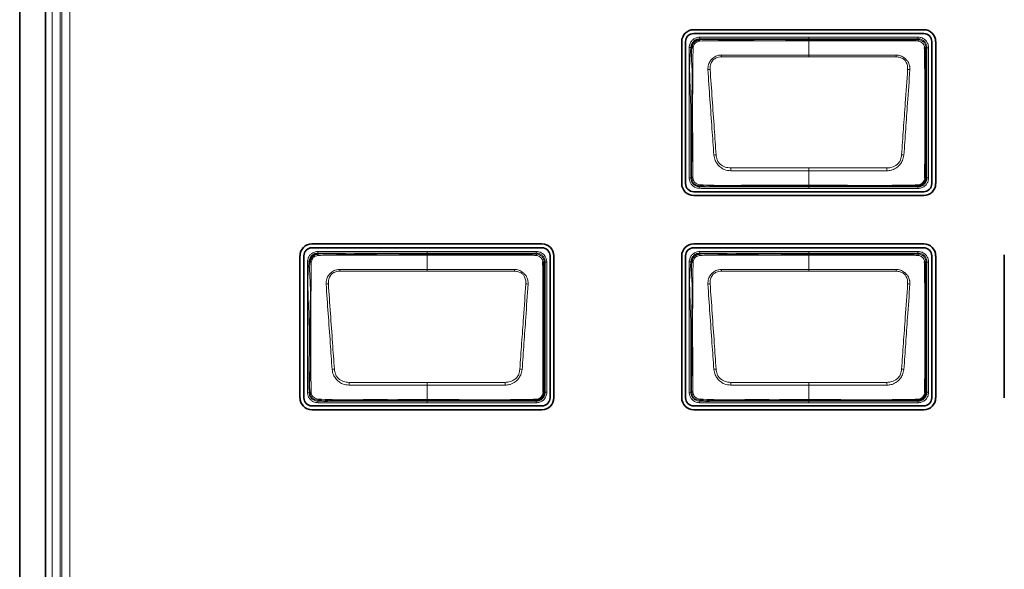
# Model space of a CAD drawing. Header units: millimetres. Extents: x 0 to 1118, y 0 to 864.
# Tile 91 of 200: x 767 to 788, y 267 to 279. Entities that reach past the tile are written whole.
import ezdxf

# ---------------------------------------------------------------- set-up
doc = ezdxf.new("R2010")
doc.units = ezdxf.units.MM

msp = doc.modelspace()

# ---------------------------------------------------------------- linework, layer by layer
at = {"color": 7, "linetype": 'Continuous', "lineweight": 35}
for p, q in [((767.22, 318.704), (767.22, 245.038)), ((767.753, 318.704), (767.753, 245.038)), ((786.006, 278.382), (781.226, 278.382)), ((781.226, 278.302), (786.006, 278.302)), ((780.978, 278.134), (780.978, 275.187)), ((781.058, 275.187), (781.058, 278.134)), ((786.174, 278.134), (786.174, 275.187)), ((786.255, 275.187), (786.255, 278.134)), ((786.006, 275.019), (781.226, 275.019)), ((785.886, 275.14), (785.886, 275.14)), ((781.226, 274.939), (786.006, 274.939)), ((778.073, 273.936), (773.293, 273.936)), ((773.293, 273.855), (778.073, 273.855)), ((786.006, 273.936), (781.226, 273.936)), ((781.226, 273.855), (786.006, 273.855)), ((773.044, 273.687), (773.044, 270.741)), ((773.125, 270.741), (773.125, 273.687)), ((778.241, 273.687), (778.241, 270.741)), ((778.321, 270.741), (778.321, 273.687)), ((780.978, 273.687), (780.978, 270.741)), ((781.058, 270.741), (781.058, 273.687)), ((786.174, 273.687), (786.174, 270.741)), ((786.255, 270.741), (786.255, 273.687)), ((787.681, 273.711), (787.681, 270.741)), ((778.073, 270.573), (773.293, 270.573)), ((777.953, 270.69), (777.953, 270.69)), ((786.006, 270.573), (781.226, 270.573)), ((785.886, 270.69), (785.886, 270.69)), ((773.293, 270.492), (778.073, 270.492)), ((781.226, 270.492), (786.006, 270.492))]:
    msp.add_line(p, q, dxfattribs=at)
at = {"color": 7, "linetype": 'Continuous', "lineweight": 18}
for p, q in [((767.895, 248.531), (767.895, 315.197)), ((768.061, 315.197), (768.061, 248.531)), ((768.097, 248.531), (768.097, 315.197)), ((768.263, 315.153), (768.263, 248.574)), ((781.347, 278.228), (781.351, 278.195)), ((781.351, 278.195), (781.353, 278.174)), ((783.62, 278.228), (785.886, 278.228)), ((783.62, 278.174), (783.62, 278.195)), ((785.886, 278.195), (783.62, 278.195)), ((783.62, 277.856), (783.62, 278.153)), ((785.886, 278.195), (785.886, 278.228)), ((785.886, 278.174), (785.886, 278.195)), ((781.132, 278.014), (781.165, 278.01)), ((781.186, 278.007), (781.165, 278.01)), ((786.074, 278.007), (786.053, 278.007)), ((786.074, 275.307), (786.074, 278.007)), ((786.074, 278.007), (786.107, 278.007)), ((786.107, 278.007), (786.107, 275.307)), ((783.62, 277.819), (781.806, 277.819)), ((785.433, 277.819), (783.62, 277.819)), ((783.62, 275.511), (783.62, 275.453)), ((783.62, 275.152), (783.62, 275.453)), ((781.132, 275.301), (781.165, 275.305)), ((781.165, 275.305), (781.186, 275.307)), ((786.053, 275.307), (786.074, 275.307)), ((786.074, 275.307), (786.107, 275.307)), ((781.349, 275.089), (781.351, 275.122)), ((781.353, 275.142), (781.351, 275.122)), ((783.62, 275.152), (783.62, 275.14)), ((783.62, 275.14), (783.62, 275.12)), ((783.62, 275.12), (785.886, 275.12)), ((783.62, 275.086), (783.62, 275.12)), ((785.886, 275.086), (783.62, 275.086)), ((785.886, 275.12), (785.886, 275.14)), ((785.886, 275.12), (785.886, 275.086)), ((773.413, 273.778), (773.417, 273.745)), ((775.686, 273.778), (777.953, 273.778)), ((777.953, 273.745), (777.953, 273.778)), ((781.347, 273.778), (781.351, 273.745)), ((783.62, 273.778), (785.886, 273.778)), ((785.886, 273.745), (785.886, 273.778)), ((773.417, 273.745), (773.419, 273.724)), ((775.686, 273.724), (775.686, 273.745)), ((777.953, 273.745), (775.686, 273.745)), ((775.686, 273.406), (775.686, 273.703)), ((777.953, 273.724), (777.953, 273.745)), ((781.351, 273.745), (781.353, 273.724)), ((783.62, 273.724), (783.62, 273.745)), ((785.886, 273.745), (783.62, 273.745)), ((783.62, 273.406), (783.62, 273.703)), ((785.886, 273.724), (785.886, 273.745)), ((773.199, 273.564), (773.232, 273.56)), ((773.252, 273.557), (773.232, 273.56)), ((775.686, 273.369), (773.873, 273.369)), ((777.5, 273.369), (775.686, 273.369)), ((778.141, 273.557), (778.12, 273.557)), ((778.141, 270.857), (778.141, 273.557)), ((778.141, 273.557), (778.174, 273.557)), ((778.174, 273.557), (778.174, 270.857)), ((781.132, 273.564), (781.165, 273.56)), ((781.186, 273.557), (781.165, 273.56)), ((783.62, 273.369), (781.806, 273.369)), ((785.433, 273.369), (783.62, 273.369)), ((786.074, 273.557), (786.053, 273.557)), ((786.074, 270.857), (786.074, 273.557)), ((786.074, 273.557), (786.107, 273.557)), ((786.107, 273.557), (786.107, 270.857)), ((775.686, 271.061), (775.686, 271.003)), ((775.686, 270.702), (775.686, 271.003)), ((783.62, 271.061), (783.62, 271.003)), ((783.62, 270.702), (783.62, 271.003)), ((773.199, 270.851), (773.232, 270.855)), ((773.232, 270.855), (773.252, 270.857)), ((778.12, 270.857), (778.141, 270.857)), ((778.141, 270.857), (778.174, 270.857)), ((781.132, 270.851), (781.165, 270.855)), ((781.165, 270.855), (781.186, 270.857)), ((786.053, 270.857), (786.074, 270.857)), ((786.074, 270.857), (786.107, 270.857)), ((773.415, 270.639), (773.418, 270.672)), ((773.42, 270.692), (773.418, 270.672)), ((775.686, 270.702), (775.686, 270.69)), ((775.686, 270.69), (775.686, 270.67)), ((775.686, 270.67), (777.953, 270.67)), ((775.686, 270.636), (775.686, 270.67)), ((777.953, 270.636), (775.686, 270.636)), ((777.953, 270.67), (777.953, 270.69)), ((777.953, 270.67), (777.953, 270.636)), ((781.349, 270.639), (781.351, 270.672)), ((781.353, 270.692), (781.351, 270.672)), ((783.62, 270.702), (783.62, 270.69)), ((783.62, 270.69), (783.62, 270.67)), ((783.62, 270.67), (785.886, 270.67)), ((783.62, 270.636), (783.62, 270.67)), ((785.886, 270.636), (783.62, 270.636)), ((785.886, 270.67), (785.886, 270.69)), ((785.886, 270.67), (785.886, 270.636))]:
    msp.add_line(p, q, dxfattribs=at)
at = {"color": 7, "linetype": 'Continuous', "lineweight": 18, "flags": 128}
for points in [[(783.62, 278.195), (783.553, 278.195), (783.286, 278.195), (782.753, 278.195), (782.096, 278.195), (781.351, 278.195)], [(783.62, 278.195), (783.62, 278.196), (783.62, 278.198), (783.62, 278.201), (783.62, 278.205), (783.62, 278.21), (783.62, 278.216), (783.62, 278.222), (783.62, 278.228)], [(783.62, 278.174), (783.62, 278.174), (783.62, 278.173), (783.62, 278.171), (783.62, 278.169), (783.62, 278.166), (783.62, 278.162), (783.62, 278.158), (783.62, 278.153)], [(783.62, 277.856), (784.017, 277.856), (785.435, 277.856)], [(783.62, 277.856), (783.62, 277.852), (783.62, 277.848), (783.62, 277.844), (783.62, 277.839), (783.62, 277.834), (783.62, 277.829), (783.62, 277.824), (783.62, 277.819)], [(783.62, 275.453), (783.222, 275.453), (781.996, 275.453)], [(781.998, 275.511), (783.401, 275.511), (783.62, 275.511)], [(783.62, 275.511), (783.838, 275.511), (785.242, 275.511)], [(785.243, 275.453), (783.838, 275.453), (783.62, 275.453)], [(775.686, 273.745), (775.686, 273.746), (775.686, 273.748), (775.686, 273.751), (775.686, 273.755), (775.686, 273.76), (775.686, 273.766), (775.686, 273.772), (775.686, 273.778)], [(783.62, 273.745), (783.62, 273.746), (783.62, 273.748), (783.62, 273.751), (783.62, 273.755), (783.62, 273.76), (783.62, 273.766), (783.62, 273.772), (783.62, 273.778)], [(775.686, 273.745), (775.62, 273.745), (775.353, 273.745), (774.82, 273.745), (774.162, 273.745), (773.417, 273.745)], [(775.686, 273.724), (775.686, 273.724), (775.686, 273.723), (775.686, 273.721), (775.686, 273.719), (775.686, 273.716), (775.686, 273.712), (775.686, 273.708), (775.686, 273.703)], [(783.62, 273.745), (783.553, 273.745), (783.286, 273.745), (782.753, 273.745), (782.096, 273.745), (781.351, 273.745)], [(783.62, 273.724), (783.62, 273.724), (783.62, 273.723), (783.62, 273.721), (783.62, 273.719), (783.62, 273.716), (783.62, 273.712), (783.62, 273.708), (783.62, 273.703)], [(775.686, 273.406), (776.084, 273.406), (777.501, 273.406)], [(775.686, 273.406), (775.686, 273.402), (775.686, 273.398), (775.686, 273.394), (775.686, 273.389), (775.686, 273.384), (775.686, 273.379), (775.686, 273.374), (775.686, 273.369)], [(783.62, 273.406), (784.017, 273.406), (785.435, 273.406)], [(783.62, 273.406), (783.62, 273.402), (783.62, 273.398), (783.62, 273.394), (783.62, 273.389), (783.62, 273.384), (783.62, 273.379), (783.62, 273.374), (783.62, 273.369)], [(775.686, 271.003), (775.289, 271.003), (774.062, 271.003)], [(774.064, 271.061), (775.468, 271.061), (775.686, 271.061)], [(775.686, 271.061), (775.904, 271.061), (777.308, 271.061)], [(777.31, 271.003), (775.904, 271.003), (775.686, 271.003)], [(783.62, 271.003), (783.222, 271.003), (781.996, 271.003)], [(781.998, 271.061), (783.401, 271.061), (783.62, 271.061)], [(783.62, 271.061), (783.838, 271.061), (785.242, 271.061)], [(785.243, 271.003), (783.838, 271.003), (783.62, 271.003)]]:
    msp.add_lwpolyline(points, dxfattribs=at)
at = {"color": 7, "linetype": 'Continuous', "lineweight": 35}
for centre, radius, start, end in [((781.226, 278.134), 0.248, 90, 180), ((781.226, 278.134), 0.168, 90, 180), ((786.006, 278.134), 0.248, 0, 90), ((786.006, 278.134), 0.168, 0, 90), ((786.032, 275.337), 0.0373, 266.5102, 305.923), ((781.226, 275.187), 0.248, 180, 270), ((781.226, 275.187), 0.168, 180, 270), ((786.006, 275.187), 0.248, 270, 0), ((786.006, 275.187), 0.168, 270, 0), ((773.293, 273.687), 0.248, 90, 180), ((773.293, 273.687), 0.168, 90, 180), ((778.073, 273.687), 0.248, 0, 90), ((778.073, 273.687), 0.168, 0, 90), ((781.226, 273.687), 0.248, 90, 180), ((781.226, 273.687), 0.168, 90, 180), ((786.006, 273.687), 0.248, 0, 90), ((786.006, 273.687), 0.168, 0, 90), ((773.293, 270.741), 0.248, 180, 270), ((773.293, 270.741), 0.168, 180, 270), ((778.073, 270.741), 0.248, 270, 0), ((778.073, 270.741), 0.168, 270, 0), ((778.098, 270.887), 0.0373, 266.5102, 305.923), ((781.226, 270.741), 0.248, 180, 270), ((781.226, 270.741), 0.168, 180, 270), ((786.006, 270.741), 0.248, 270, 0), ((786.006, 270.741), 0.168, 270, 0), ((786.032, 270.887), 0.0373, 266.5102, 305.923)]:
    msp.add_arc(centre, radius, start, end, dxfattribs=at)
at = {"color": 7, "linetype": 'Continuous', "lineweight": 18}
for centre, radius, start, end in [((781.479, 278.165), 0.127, 175.7525, 188.1529), ((785.848, 278.149), 0.0454, 355.9657, 33.647), ((781.188, 277.836), 0.172, 81.4713, 90.8151), ((786.028, 277.967), 0.0476, 57.5203, 94.0755), ((771.655, 277.418), 10.159, 2.2639, 2.4746), ((795.585, 277.418), 10.159, 177.5254, 177.7361), ((781.584, 277.096), 0.461, 92.0728, 97.8935), ((785.656, 277.096), 0.461, 82.1068, 87.9275), ((781.814, 274.643), 1.15, 96.0692, 98.4295), ((785.426, 274.643), 1.15, 81.5706, 83.9309), ((821.392, 274.22), 39.416, 178.1235, 178.207), ((745.847, 274.22), 39.416, 1.793, 1.8765), ((781.188, 275.465), 0.158, 269.0666, 277.5531), ((781.415, 275.154), 0.0631, 173.3975, 191.0613), ((785.864, 275.159), 0.029, 320.3934, 2.6813), ((773.546, 273.715), 0.127, 175.7525, 188.1529), ((777.915, 273.699), 0.0454, 355.9657, 33.647), ((781.479, 273.715), 0.127, 175.7525, 188.1529), ((785.848, 273.699), 0.0454, 355.9657, 33.647), ((773.255, 273.386), 0.172, 81.4713, 90.8151), ((763.721, 272.968), 10.159, 2.2639, 2.4746), ((787.651, 272.968), 10.159, 177.5254, 177.7361), ((778.095, 273.517), 0.0476, 57.5203, 94.0755), ((781.188, 273.386), 0.172, 81.4713, 90.8151), ((771.655, 272.968), 10.159, 2.2639, 2.4746), ((795.585, 272.968), 10.159, 177.5254, 177.7361), ((786.028, 273.517), 0.0476, 57.5203, 94.0755), ((773.65, 272.646), 0.461, 92.0728, 97.8935), ((777.722, 272.646), 0.461, 82.1068, 87.9275), ((781.584, 272.646), 0.461, 92.0728, 97.8935), ((785.656, 272.646), 0.461, 82.1068, 87.9275), ((773.88, 270.193), 1.15, 96.0692, 98.4295), ((777.492, 270.193), 1.15, 81.5706, 83.9309), ((781.814, 270.193), 1.15, 96.0692, 98.4295), ((785.426, 270.193), 1.15, 81.5706, 83.9309), ((813.459, 269.77), 39.416, 178.1235, 178.207), ((737.914, 269.77), 39.416, 1.793, 1.8765), ((821.392, 269.77), 39.416, 178.1235, 178.207), ((745.847, 269.77), 39.416, 1.793, 1.8765), ((773.255, 271.015), 0.158, 269.0666, 277.5531), ((773.482, 270.704), 0.0631, 173.3975, 191.0613), ((777.93, 270.709), 0.029, 320.3934, 2.6813), ((781.188, 271.015), 0.158, 269.0666, 277.5531), ((781.415, 270.704), 0.0631, 173.3975, 191.0613), ((785.864, 270.709), 0.029, 320.3934, 2.6813)]:
    msp.add_arc(centre, radius, start, end, dxfattribs=at)
for points, knots in [([(781.132, 278.014), (781.133, 278.02), (781.138, 278.055), (781.153, 278.111), (781.197, 278.171), (781.262, 278.214), (781.316, 278.223), (781.347, 278.228)], [0, 0, 0, 0, 0.058142, 0.312481, 0.516431, 0.720004, 1, 1, 1, 1]), ([(781.351, 278.195), (781.351, 278.195), (781.323, 278.192), (781.277, 278.183), (781.221, 278.146), (781.183, 278.095), (781.17, 278.046), (781.166, 278.016), (781.165, 278.01)], [0, 0, 0, 0, 0.00007, 0.287537, 0.483939, 0.679062, 0.936857, 1, 1, 1, 1]), ([(781.354, 278.147), (781.345, 278.145), (781.32, 278.14), (781.284, 278.127), (781.253, 278.102), (781.226, 278.063), (781.218, 278.028), (781.214, 278.005)], [0, 0, 0, 0, 0.127496, 0.353035, 0.515865, 0.679688, 1, 1, 1, 1]), ([(781.347, 278.228), (781.596, 278.228), (782.096, 278.228), (782.853, 278.228), (783.361, 278.228), (783.62, 278.228)], [0, 0, 0, 0, 0.329436, 0.658872, 1, 1, 1, 1]), ([(781.353, 278.174), (781.353, 278.174), (781.479, 278.189), (781.858, 278.159), (782.482, 278.18), (783.11, 278.174), (783.489, 278.174), (783.62, 278.174)], [0, 0, 0, 0, 0.0000088, 0.1686191, 0.4982919, 0.8274361, 1, 1, 1, 1]), ([(783.62, 278.153), (783.487, 278.153), (783.108, 278.153), (782.48, 278.153), (781.857, 278.154), (781.481, 278.149), (781.354, 278.147)], [0, 0, 0, 0, 0.1755, 0.501918, 0.831626, 1, 1, 1, 1]), ([(783.62, 278.174), (783.868, 278.174), (784.366, 278.174), (784.959, 278.174), (785.411, 278.174), (785.669, 278.174), (785.832, 278.174), (785.886, 278.174), (785.886, 278.174)], [0, 0, 0, 0, 0.329148, 0.658296, 0.784897, 0.928025, 0.999991, 1, 1, 1, 1]), ([(785.894, 278.146), (785.836, 278.148), (785.671, 278.155), (785.398, 278.152), (784.966, 278.153), (784.426, 278.153), (783.941, 278.153), (783.672, 278.153), (783.62, 278.153)], [0, 0, 0, 0, 0.0757391, 0.2176957, 0.3602525, 0.6454111, 0.930556, 1, 1, 1, 1]), ([(785.886, 278.228), (785.904, 278.227), (785.946, 278.224), (786.009, 278.196), (786.064, 278.145), (786.1, 278.079), (786.105, 278.031), (786.107, 278.007)], [0, 0, 0, 0, 0.151112, 0.365617, 0.580258, 0.795218, 1, 1, 1, 1]), ([(786.074, 278.007), (786.074, 278.007), (786.074, 278.027), (786.067, 278.069), (786.037, 278.124), (785.99, 278.168), (785.937, 278.191), (785.901, 278.194), (785.886, 278.195)], [0, 0, 0, 0, 0.000068, 0.204828, 0.419781, 0.634393, 0.848864, 1, 1, 1, 1]), ([(785.886, 278.174), (785.886, 278.174), (785.9, 278.174), (785.933, 278.17), (785.981, 278.149), (786.022, 278.11), (786.048, 278.061), (786.054, 278.025), (786.053, 278.007), (786.053, 278.007)], [0, 0, 0, 0, 0.0000764, 0.1599052, 0.3740615, 0.5880926, 0.7940929, 0.9999236, 1, 1, 1, 1]), ([(786.025, 278.015), (786.022, 278.027), (786.018, 278.054), (785.995, 278.09), (785.963, 278.121), (785.928, 278.141), (785.904, 278.145), (785.894, 278.146)], [0, 0, 0, 0, 0.190909, 0.406669, 0.631062, 0.851531, 1, 1, 1, 1]), ([(781.132, 275.301), (781.132, 275.568), (781.132, 276.046), (781.132, 276.737), (781.132, 277.375), (781.132, 277.801), (781.132, 278.014)], [0, 0, 0, 0, 0.294817, 0.528637, 0.764318, 1, 1, 1, 1]), ([(781.165, 278.01), (781.165, 278.01), (781.139, 277.799), (781.14, 277.372), (781.172, 276.737), (781.164, 276.047), (781.165, 275.57), (781.165, 275.305)], [0, 0, 0, 0, 0.000007, 0.235195, 0.471316, 0.705749, 1, 1, 1, 1]), ([(781.186, 275.307), (781.186, 275.307), (781.171, 275.441), (781.193, 275.708), (781.183, 276.239), (781.18, 276.88), (781.204, 277.512), (781.17, 277.883), (781.186, 278.007), (781.186, 278.007)], [0, 0, 0, 0, 0.000007, 0.149192, 0.296265, 0.589843, 0.860506, 0.999993, 1, 1, 1, 1]), ([(781.214, 278.005), (781.212, 277.881), (781.206, 277.512), (781.204, 276.879), (781.205, 276.239), (781.205, 275.709), (781.208, 275.442), (781.209, 275.308)], [0, 0, 0, 0, 0.138888, 0.409935, 0.703873, 0.851045, 1, 1, 1, 1]), ([(781.52, 277.553), (781.522, 277.589), (781.525, 277.656), (781.563, 277.722), (781.603, 277.769), (781.651, 277.812), (781.724, 277.85), (781.78, 277.854), (781.805, 277.856)], [0, 0, 0, 0, 0.236036, 0.426179, 0.477737, 0.637251, 0.844602, 1, 1, 1, 1]), ([(781.806, 277.819), (781.784, 277.817), (781.735, 277.814), (781.667, 277.787), (781.606, 277.733), (781.569, 277.652), (781.568, 277.588), (781.567, 277.557)], [0, 0, 0, 0, 0.160648, 0.369005, 0.524127, 0.762874, 1, 1, 1, 1]), ([(781.805, 277.856), (781.871, 277.856), (782.07, 277.856), (782.401, 277.857), (782.803, 277.856), (783.209, 277.856), (783.483, 277.856), (783.62, 277.856)], [0, 0, 0, 0, 0.109645, 0.328736, 0.547827, 0.773914, 1, 1, 1, 1]), ([(785.672, 277.557), (785.672, 277.577), (785.673, 277.628), (785.651, 277.695), (785.619, 277.746), (785.576, 277.783), (785.515, 277.812), (785.46, 277.817), (785.433, 277.819)], [0, 0, 0, 0, 0.150039, 0.377629, 0.518715, 0.593819, 0.797701, 1, 1, 1, 1]), ([(785.435, 277.856), (785.465, 277.853), (785.528, 277.847), (785.592, 277.808), (785.641, 277.764), (785.684, 277.714), (785.708, 277.659), (785.719, 277.602), (785.719, 277.575), (785.719, 277.553)], [0, 0, 0, 0, 0.196953, 0.400474, 0.477525, 0.621985, 0.827103, 0.852197, 1, 1, 1, 1]), ([(781.645, 275.78), (781.632, 275.961), (781.605, 276.348), (781.563, 276.939), (781.534, 277.348), (781.52, 277.553)], [0, 0, 0, 0, 0.306049, 0.652529, 1, 1, 1, 1]), ([(781.567, 277.557), (781.582, 277.352), (781.611, 276.943), (781.653, 276.353), (781.679, 275.967), (781.692, 275.786)], [0, 0, 0, 0, 0.347304, 0.694424, 1, 1, 1, 1]), ([(785.547, 275.786), (785.56, 275.965), (785.585, 276.324), (785.626, 276.914), (785.656, 277.324), (785.672, 277.557)], [0, 0, 0, 0, 0.302974, 0.605825, 1, 1, 1, 1]), ([(785.719, 277.553), (785.703, 277.32), (785.674, 276.909), (785.632, 276.318), (785.607, 275.96), (785.594, 275.78)], [0, 0, 0, 0, 0.394267, 0.696552, 1, 1, 1, 1]), ([(781.996, 275.453), (781.95, 275.458), (781.873, 275.467), (781.794, 275.515), (781.748, 275.555), (781.71, 275.601), (781.664, 275.673), (781.652, 275.741), (781.645, 275.78)], [0, 0, 0, 0, 0.256994, 0.435753, 0.518339, 0.608051, 0.775867, 1, 1, 1, 1]), ([(781.692, 275.786), (781.697, 275.751), (781.707, 275.691), (781.742, 275.625), (781.796, 275.57), (781.879, 275.523), (781.958, 275.515), (781.998, 275.511)], [0, 0, 0, 0, 0.231465, 0.397413, 0.481538, 0.74157, 1, 1, 1, 1]), ([(785.242, 275.511), (785.267, 275.512), (785.332, 275.517), (785.417, 275.553), (785.489, 275.61), (785.532, 275.689), (785.542, 275.751), (785.547, 275.786)], [0, 0, 0, 0, 0.1694257, 0.4225313, 0.5936441, 0.7635746, 1, 1, 1, 1]), ([(785.594, 275.78), (785.587, 275.74), (785.575, 275.671), (785.518, 275.585), (785.448, 275.513), (785.379, 275.478), (785.308, 275.458), (785.273, 275.455), (785.243, 275.453)], [0, 0, 0, 0, 0.229046, 0.401207, 0.578038, 0.797363, 0.83357, 1, 1, 1, 1]), ([(781.349, 275.089), (781.318, 275.092), (781.263, 275.099), (781.197, 275.146), (781.155, 275.201), (781.138, 275.257), (781.134, 275.289), (781.132, 275.301)], [0, 0, 0, 0, 0.276626, 0.489449, 0.702472, 0.894255, 1, 1, 1, 1]), ([(781.165, 275.305), (781.165, 275.305), (781.169, 275.276), (781.178, 275.226), (781.221, 275.17), (781.27, 275.135), (781.317, 275.125), (781.344, 275.122), (781.351, 275.122)], [0, 0, 0, 0, 0.000069, 0.304094, 0.511824, 0.715977, 0.924845, 1, 1, 1, 1]), ([(781.353, 275.142), (781.353, 275.142), (781.336, 275.144), (781.302, 275.147), (781.253, 275.168), (781.213, 275.208), (781.192, 275.258), (781.187, 275.293), (781.186, 275.307), (781.186, 275.307)], [0, 0, 0, 0, 0.000077, 0.197333, 0.387983, 0.604747, 0.83111, 0.999923, 1, 1, 1, 1]), ([(781.209, 275.308), (781.211, 275.295), (781.217, 275.265), (781.236, 275.224), (781.267, 275.193), (781.306, 275.17), (781.336, 275.165), (781.352, 275.162)], [0, 0, 0, 0, 0.189123, 0.39968, 0.598829, 0.771957, 1, 1, 1, 1]), ([(785.886, 275.12), (785.906, 275.121), (785.947, 275.125), (786.003, 275.156), (786.047, 275.203), (786.07, 275.257), (786.073, 275.292), (786.074, 275.307)], [0, 0, 0, 0, 0.204674, 0.419842, 0.63439, 0.848799, 1, 1, 1, 1]), ([(786.107, 275.307), (786.106, 275.29), (786.103, 275.248), (786.075, 275.185), (786.024, 275.129), (785.958, 275.093), (785.91, 275.088), (785.886, 275.086)], [0, 0, 0, 0, 0.151184, 0.365635, 0.580222, 0.795405, 1, 1, 1, 1]), ([(785.893, 275.16), (785.906, 275.163), (785.936, 275.169), (785.974, 275.194), (786.005, 275.228), (786.024, 275.265), (786.028, 275.29), (786.029, 275.3)], [0, 0, 0, 0, 0.197464, 0.427893, 0.636791, 0.855624, 1, 1, 1, 1]), ([(783.62, 275.086), (783.597, 275.086), (783.486, 275.086), (783.02, 275.086), (782.5, 275.086), (781.962, 275.087), (781.672, 275.084), (781.456, 275.087), (781.349, 275.089)], [0, 0, 0, 0, 0.029357, 0.146783, 0.616488, 0.715592, 0.857623, 1, 1, 1, 1]), ([(781.351, 275.122), (781.351, 275.122), (781.458, 275.113), (781.673, 275.121), (782.102, 275.119), (782.588, 275.12), (783.13, 275.12), (783.456, 275.12), (783.62, 275.12)], [0, 0, 0, 0, 0.000009, 0.1411, 0.283602, 0.567928, 0.783964, 1, 1, 1, 1]), ([(781.352, 275.162), (781.45, 275.158), (781.739, 275.147), (782.22, 275.153), (782.794, 275.151), (783.26, 275.152), (783.536, 275.152), (783.62, 275.152)], [0, 0, 0, 0, 0.1298823, 0.3827491, 0.6357973, 0.8888457, 1, 1, 1, 1]), ([(783.62, 275.14), (783.37, 275.14), (782.87, 275.14), (782.212, 275.139), (781.707, 275.142), (781.451, 275.134), (781.353, 275.142), (781.353, 275.142)], [0, 0, 0, 0, 0.330742, 0.661483, 0.870168, 0.999991, 1, 1, 1, 1]), ([(783.62, 275.152), (783.664, 275.152), (783.886, 275.152), (784.464, 275.152), (785.177, 275.147), (785.713, 275.157), (785.893, 275.16)], [0, 0, 0, 0, 0.058653, 0.293263, 0.762483, 1, 1, 1, 1]), ([(785.886, 275.14), (785.708, 275.14), (785.176, 275.14), (784.42, 275.14), (783.843, 275.14), (783.62, 275.14)], [0, 0, 0, 0, 0.235996, 0.704164, 1, 1, 1, 1]), ([(773.199, 273.564), (773.2, 273.57), (773.205, 273.605), (773.219, 273.661), (773.264, 273.721), (773.329, 273.764), (773.383, 273.773), (773.413, 273.778)], [0, 0, 0, 0, 0.058142, 0.312481, 0.516431, 0.720004, 1, 1, 1, 1]), ([(773.413, 273.778), (773.663, 273.778), (774.162, 273.778), (774.92, 273.778), (775.428, 273.778), (775.686, 273.778)], [0, 0, 0, 0, 0.329436, 0.658872, 1, 1, 1, 1]), ([(777.953, 273.778), (777.97, 273.777), (778.013, 273.774), (778.075, 273.746), (778.131, 273.695), (778.167, 273.629), (778.172, 273.581), (778.174, 273.557)], [0, 0, 0, 0, 0.151112, 0.365617, 0.580258, 0.795218, 1, 1, 1, 1]), ([(781.132, 273.564), (781.133, 273.57), (781.138, 273.605), (781.153, 273.661), (781.197, 273.721), (781.262, 273.764), (781.316, 273.773), (781.347, 273.778)], [0, 0, 0, 0, 0.058142, 0.312481, 0.516431, 0.720004, 1, 1, 1, 1]), ([(781.347, 273.778), (781.596, 273.778), (782.096, 273.778), (782.853, 273.778), (783.361, 273.778), (783.62, 273.778)], [0, 0, 0, 0, 0.329436, 0.658872, 1, 1, 1, 1]), ([(785.886, 273.778), (785.904, 273.777), (785.946, 273.774), (786.009, 273.746), (786.064, 273.695), (786.1, 273.629), (786.105, 273.581), (786.107, 273.557)], [0, 0, 0, 0, 0.151112, 0.365617, 0.580258, 0.795218, 1, 1, 1, 1]), ([(773.417, 273.745), (773.417, 273.745), (773.39, 273.742), (773.343, 273.733), (773.287, 273.696), (773.249, 273.645), (773.237, 273.596), (773.233, 273.566), (773.232, 273.56)], [0, 0, 0, 0, 0.00007, 0.287537, 0.483939, 0.679062, 0.936857, 1, 1, 1, 1]), ([(773.42, 273.697), (773.411, 273.695), (773.386, 273.69), (773.351, 273.677), (773.319, 273.652), (773.292, 273.613), (773.285, 273.578), (773.28, 273.555)], [0, 0, 0, 0, 0.1274956, 0.3530354, 0.5158655, 0.6796876, 1, 1, 1, 1]), ([(773.419, 273.724), (773.419, 273.724), (773.546, 273.739), (773.924, 273.709), (774.548, 273.73), (775.177, 273.724), (775.556, 273.724), (775.686, 273.724)], [0, 0, 0, 0, 0.000009, 0.168619, 0.498292, 0.827436, 1, 1, 1, 1]), ([(775.686, 273.703), (775.554, 273.703), (775.175, 273.703), (774.546, 273.703), (773.924, 273.704), (773.548, 273.699), (773.42, 273.697)], [0, 0, 0, 0, 0.1755, 0.501918, 0.831626, 1, 1, 1, 1]), ([(775.686, 273.724), (775.935, 273.724), (776.432, 273.724), (777.025, 273.724), (777.478, 273.724), (777.736, 273.724), (777.899, 273.724), (777.953, 273.724), (777.953, 273.724)], [0, 0, 0, 0, 0.329148, 0.658296, 0.784897, 0.928025, 0.999991, 1, 1, 1, 1]), ([(777.96, 273.696), (777.903, 273.698), (777.738, 273.705), (777.465, 273.702), (777.033, 273.703), (776.493, 273.703), (776.008, 273.703), (775.739, 273.703), (775.686, 273.703)], [0, 0, 0, 0, 0.075739, 0.217696, 0.360252, 0.645411, 0.930556, 1, 1, 1, 1]), ([(778.141, 273.557), (778.141, 273.557), (778.141, 273.577), (778.134, 273.619), (778.104, 273.674), (778.057, 273.718), (778.004, 273.741), (777.968, 273.744), (777.953, 273.745)], [0, 0, 0, 0, 0.000068, 0.204828, 0.419781, 0.634393, 0.848864, 1, 1, 1, 1]), ([(777.953, 273.724), (777.953, 273.724), (777.967, 273.724), (778, 273.72), (778.047, 273.699), (778.088, 273.66), (778.114, 273.611), (778.12, 273.575), (778.12, 273.557), (778.12, 273.557)], [0, 0, 0, 0, 0.0000764, 0.1599052, 0.3740615, 0.5880926, 0.7940929, 0.9999236, 1, 1, 1, 1]), ([(778.091, 273.565), (778.089, 273.577), (778.085, 273.604), (778.062, 273.64), (778.03, 273.671), (777.995, 273.691), (777.97, 273.695), (777.96, 273.696)], [0, 0, 0, 0, 0.190909, 0.406669, 0.631062, 0.851531, 1, 1, 1, 1]), ([(781.351, 273.745), (781.351, 273.745), (781.323, 273.742), (781.277, 273.733), (781.221, 273.696), (781.183, 273.645), (781.17, 273.596), (781.166, 273.566), (781.165, 273.56)], [0, 0, 0, 0, 0.00007, 0.287537, 0.483939, 0.679062, 0.936857, 1, 1, 1, 1]), ([(781.354, 273.697), (781.345, 273.695), (781.32, 273.69), (781.284, 273.677), (781.253, 273.652), (781.226, 273.613), (781.218, 273.578), (781.214, 273.555)], [0, 0, 0, 0, 0.1274956, 0.3530354, 0.5158655, 0.6796876, 1, 1, 1, 1]), ([(781.353, 273.724), (781.353, 273.724), (781.479, 273.739), (781.858, 273.709), (782.482, 273.73), (783.11, 273.724), (783.489, 273.724), (783.62, 273.724)], [0, 0, 0, 0, 0.000009, 0.168619, 0.498292, 0.827436, 1, 1, 1, 1]), ([(783.62, 273.703), (783.487, 273.703), (783.108, 273.703), (782.48, 273.703), (781.857, 273.704), (781.481, 273.699), (781.354, 273.697)], [0, 0, 0, 0, 0.1755002, 0.5019184, 0.8316265, 1, 1, 1, 1]), ([(783.62, 273.724), (783.868, 273.724), (784.366, 273.724), (784.959, 273.724), (785.411, 273.724), (785.669, 273.724), (785.832, 273.724), (785.886, 273.724), (785.886, 273.724)], [0, 0, 0, 0, 0.3291479, 0.6582957, 0.7848972, 0.9280251, 0.9999912, 1, 1, 1, 1]), ([(785.894, 273.696), (785.836, 273.698), (785.671, 273.705), (785.398, 273.702), (784.966, 273.703), (784.426, 273.703), (783.941, 273.703), (783.672, 273.703), (783.62, 273.703)], [0, 0, 0, 0, 0.075739, 0.217696, 0.360252, 0.645411, 0.930556, 1, 1, 1, 1]), ([(786.074, 273.557), (786.074, 273.557), (786.074, 273.577), (786.067, 273.619), (786.037, 273.674), (785.99, 273.718), (785.937, 273.741), (785.901, 273.744), (785.886, 273.745)], [0, 0, 0, 0, 0.000068, 0.204828, 0.419781, 0.634393, 0.848864, 1, 1, 1, 1]), ([(785.886, 273.724), (785.886, 273.724), (785.9, 273.724), (785.933, 273.72), (785.981, 273.699), (786.022, 273.66), (786.048, 273.611), (786.054, 273.575), (786.053, 273.557), (786.053, 273.557)], [0, 0, 0, 0, 0.0000764, 0.1599052, 0.3740615, 0.5880926, 0.7940929, 0.9999236, 1, 1, 1, 1]), ([(786.025, 273.565), (786.022, 273.577), (786.018, 273.604), (785.995, 273.64), (785.963, 273.671), (785.928, 273.691), (785.904, 273.695), (785.894, 273.696)], [0, 0, 0, 0, 0.190909, 0.406669, 0.631062, 0.851531, 1, 1, 1, 1]), ([(773.199, 270.851), (773.199, 271.118), (773.199, 271.596), (773.198, 272.287), (773.199, 272.925), (773.199, 273.351), (773.199, 273.564)], [0, 0, 0, 0, 0.294817, 0.528637, 0.764318, 1, 1, 1, 1]), ([(773.232, 273.56), (773.232, 273.56), (773.205, 273.349), (773.207, 272.922), (773.238, 272.287), (773.23, 271.597), (773.231, 271.12), (773.232, 270.855)], [0, 0, 0, 0, 0.000007, 0.235195, 0.471316, 0.705749, 1, 1, 1, 1]), ([(773.252, 270.857), (773.252, 270.857), (773.237, 270.991), (773.259, 271.258), (773.25, 271.789), (773.247, 272.43), (773.271, 273.062), (773.237, 273.433), (773.252, 273.557), (773.252, 273.557)], [0, 0, 0, 0, 0.000007, 0.149192, 0.296265, 0.589843, 0.860506, 0.999993, 1, 1, 1, 1]), ([(773.28, 273.555), (773.278, 273.431), (773.273, 273.062), (773.271, 272.429), (773.272, 271.789), (773.271, 271.259), (773.274, 270.992), (773.276, 270.858)], [0, 0, 0, 0, 0.138888, 0.409935, 0.703873, 0.851045, 1, 1, 1, 1]), ([(773.587, 273.103), (773.588, 273.139), (773.591, 273.206), (773.629, 273.272), (773.669, 273.319), (773.717, 273.362), (773.791, 273.4), (773.847, 273.404), (773.871, 273.406)], [0, 0, 0, 0, 0.236036, 0.426179, 0.477737, 0.637251, 0.844602, 1, 1, 1, 1]), ([(773.873, 273.369), (773.851, 273.367), (773.801, 273.364), (773.734, 273.337), (773.672, 273.283), (773.636, 273.202), (773.634, 273.138), (773.634, 273.107)], [0, 0, 0, 0, 0.160648, 0.369005, 0.524127, 0.762874, 1, 1, 1, 1]), ([(773.871, 273.406), (773.938, 273.406), (774.136, 273.406), (774.468, 273.407), (774.87, 273.406), (775.276, 273.406), (775.549, 273.406), (775.686, 273.406)], [0, 0, 0, 0, 0.109645, 0.328736, 0.547827, 0.773914, 1, 1, 1, 1]), ([(777.739, 273.107), (777.739, 273.127), (777.739, 273.178), (777.718, 273.245), (777.685, 273.296), (777.642, 273.333), (777.582, 273.362), (777.527, 273.367), (777.5, 273.369)], [0, 0, 0, 0, 0.150039, 0.377629, 0.518715, 0.593819, 0.797701, 1, 1, 1, 1]), ([(777.501, 273.406), (777.532, 273.403), (777.594, 273.397), (777.659, 273.358), (777.707, 273.314), (777.75, 273.264), (777.774, 273.209), (777.786, 273.152), (777.786, 273.125), (777.786, 273.103)], [0, 0, 0, 0, 0.196953, 0.400474, 0.477525, 0.621985, 0.827103, 0.852197, 1, 1, 1, 1]), ([(781.132, 270.851), (781.132, 271.118), (781.132, 271.596), (781.132, 272.287), (781.132, 272.925), (781.132, 273.351), (781.132, 273.564)], [0, 0, 0, 0, 0.294817, 0.528637, 0.764318, 1, 1, 1, 1]), ([(781.165, 273.56), (781.165, 273.56), (781.139, 273.349), (781.14, 272.922), (781.172, 272.287), (781.164, 271.597), (781.165, 271.12), (781.165, 270.855)], [0, 0, 0, 0, 0.000007, 0.235195, 0.471316, 0.705749, 1, 1, 1, 1]), ([(781.186, 270.857), (781.186, 270.857), (781.171, 270.991), (781.193, 271.258), (781.183, 271.789), (781.18, 272.43), (781.204, 273.062), (781.17, 273.433), (781.186, 273.557), (781.186, 273.557)], [0, 0, 0, 0, 0.000007, 0.149192, 0.296265, 0.589843, 0.860506, 0.999993, 1, 1, 1, 1]), ([(781.214, 273.555), (781.212, 273.431), (781.206, 273.062), (781.204, 272.429), (781.205, 271.789), (781.205, 271.259), (781.208, 270.992), (781.209, 270.858)], [0, 0, 0, 0, 0.138888, 0.409935, 0.703873, 0.851045, 1, 1, 1, 1]), ([(781.52, 273.103), (781.522, 273.139), (781.525, 273.206), (781.563, 273.272), (781.603, 273.319), (781.651, 273.362), (781.724, 273.4), (781.78, 273.404), (781.805, 273.406)], [0, 0, 0, 0, 0.236036, 0.426179, 0.477737, 0.637251, 0.844602, 1, 1, 1, 1]), ([(781.806, 273.369), (781.784, 273.367), (781.735, 273.364), (781.667, 273.337), (781.606, 273.283), (781.569, 273.202), (781.568, 273.138), (781.567, 273.107)], [0, 0, 0, 0, 0.160648, 0.369005, 0.524127, 0.762874, 1, 1, 1, 1]), ([(781.805, 273.406), (781.871, 273.406), (782.07, 273.406), (782.401, 273.407), (782.803, 273.406), (783.209, 273.406), (783.483, 273.406), (783.62, 273.406)], [0, 0, 0, 0, 0.109645, 0.328736, 0.547827, 0.773914, 1, 1, 1, 1]), ([(785.672, 273.107), (785.672, 273.127), (785.673, 273.178), (785.651, 273.245), (785.619, 273.296), (785.576, 273.333), (785.515, 273.362), (785.46, 273.367), (785.433, 273.369)], [0, 0, 0, 0, 0.150039, 0.377629, 0.518715, 0.593819, 0.797701, 1, 1, 1, 1]), ([(785.435, 273.406), (785.465, 273.403), (785.528, 273.397), (785.592, 273.358), (785.641, 273.314), (785.684, 273.264), (785.708, 273.209), (785.719, 273.152), (785.719, 273.125), (785.719, 273.103)], [0, 0, 0, 0, 0.196953, 0.400474, 0.477525, 0.621985, 0.827103, 0.852197, 1, 1, 1, 1]), ([(773.712, 271.33), (773.699, 271.511), (773.672, 271.898), (773.63, 272.489), (773.601, 272.898), (773.587, 273.103)], [0, 0, 0, 0, 0.306049, 0.652529, 1, 1, 1, 1]), ([(773.634, 273.107), (773.648, 272.902), (773.677, 272.493), (773.719, 271.903), (773.746, 271.517), (773.759, 271.336)], [0, 0, 0, 0, 0.347304, 0.694424, 1, 1, 1, 1]), ([(777.614, 271.336), (777.626, 271.515), (777.651, 271.874), (777.693, 272.464), (777.722, 272.874), (777.739, 273.107)], [0, 0, 0, 0, 0.302974, 0.605825, 1, 1, 1, 1]), ([(777.786, 273.103), (777.769, 272.87), (777.741, 272.459), (777.699, 271.868), (777.673, 271.51), (777.661, 271.33)], [0, 0, 0, 0, 0.394267, 0.696552, 1, 1, 1, 1]), ([(781.645, 271.33), (781.632, 271.511), (781.605, 271.898), (781.563, 272.489), (781.534, 272.898), (781.52, 273.103)], [0, 0, 0, 0, 0.306049, 0.652529, 1, 1, 1, 1]), ([(781.567, 273.107), (781.582, 272.902), (781.611, 272.493), (781.653, 271.903), (781.679, 271.517), (781.692, 271.336)], [0, 0, 0, 0, 0.347304, 0.694424, 1, 1, 1, 1]), ([(785.547, 271.336), (785.56, 271.515), (785.585, 271.874), (785.626, 272.464), (785.656, 272.874), (785.672, 273.107)], [0, 0, 0, 0, 0.302974, 0.605825, 1, 1, 1, 1]), ([(785.719, 273.103), (785.703, 272.87), (785.674, 272.459), (785.632, 271.868), (785.607, 271.51), (785.594, 271.33)], [0, 0, 0, 0, 0.394267, 0.696552, 1, 1, 1, 1]), ([(774.062, 271.003), (774.017, 271.008), (773.94, 271.017), (773.861, 271.065), (773.815, 271.105), (773.777, 271.151), (773.73, 271.223), (773.718, 271.291), (773.712, 271.33)], [0, 0, 0, 0, 0.256994, 0.435753, 0.518339, 0.608051, 0.775867, 1, 1, 1, 1]), ([(773.759, 271.336), (773.764, 271.301), (773.773, 271.241), (773.809, 271.175), (773.863, 271.12), (773.946, 271.073), (774.025, 271.065), (774.064, 271.061)], [0, 0, 0, 0, 0.231465, 0.397413, 0.481538, 0.74157, 1, 1, 1, 1]), ([(777.308, 271.061), (777.334, 271.062), (777.398, 271.067), (777.483, 271.103), (777.555, 271.16), (777.599, 271.239), (777.608, 271.301), (777.614, 271.336)], [0, 0, 0, 0, 0.1694257, 0.4225313, 0.5936441, 0.7635746, 1, 1, 1, 1]), ([(777.661, 271.33), (777.654, 271.29), (777.641, 271.221), (777.585, 271.135), (777.515, 271.063), (777.446, 271.028), (777.375, 271.008), (777.339, 271.005), (777.31, 271.003)], [0, 0, 0, 0, 0.229046, 0.401207, 0.578038, 0.797363, 0.83357, 1, 1, 1, 1]), ([(781.996, 271.003), (781.95, 271.008), (781.873, 271.017), (781.794, 271.065), (781.748, 271.105), (781.71, 271.151), (781.664, 271.223), (781.652, 271.291), (781.645, 271.33)], [0, 0, 0, 0, 0.2569935, 0.4357527, 0.5183389, 0.6080514, 0.775867, 1, 1, 1, 1]), ([(781.692, 271.336), (781.697, 271.301), (781.707, 271.241), (781.742, 271.175), (781.796, 271.12), (781.879, 271.073), (781.958, 271.065), (781.998, 271.061)], [0, 0, 0, 0, 0.231465, 0.397413, 0.481538, 0.74157, 1, 1, 1, 1]), ([(785.242, 271.061), (785.267, 271.062), (785.332, 271.067), (785.417, 271.103), (785.489, 271.16), (785.532, 271.239), (785.542, 271.301), (785.547, 271.336)], [0, 0, 0, 0, 0.1694257, 0.4225313, 0.5936441, 0.7635746, 1, 1, 1, 1]), ([(785.594, 271.33), (785.587, 271.29), (785.575, 271.221), (785.518, 271.135), (785.448, 271.063), (785.379, 271.028), (785.308, 271.008), (785.273, 271.005), (785.243, 271.003)], [0, 0, 0, 0, 0.229046, 0.401207, 0.578038, 0.797363, 0.83357, 1, 1, 1, 1]), ([(773.415, 270.639), (773.384, 270.642), (773.329, 270.649), (773.264, 270.696), (773.221, 270.751), (773.205, 270.807), (773.2, 270.839), (773.199, 270.851)], [0, 0, 0, 0, 0.276626, 0.489449, 0.702472, 0.894255, 1, 1, 1, 1]), ([(773.232, 270.855), (773.232, 270.855), (773.235, 270.826), (773.244, 270.776), (773.287, 270.72), (773.337, 270.685), (773.384, 270.675), (773.411, 270.672), (773.418, 270.672)], [0, 0, 0, 0, 0.000069, 0.304094, 0.511824, 0.715977, 0.924845, 1, 1, 1, 1]), ([(773.42, 270.692), (773.42, 270.692), (773.403, 270.694), (773.369, 270.697), (773.32, 270.718), (773.28, 270.758), (773.259, 270.808), (773.254, 270.843), (773.252, 270.857), (773.252, 270.857)], [0, 0, 0, 0, 0.000077, 0.197333, 0.387983, 0.604747, 0.83111, 0.999923, 1, 1, 1, 1]), ([(773.276, 270.858), (773.278, 270.845), (773.283, 270.815), (773.303, 270.774), (773.333, 270.743), (773.373, 270.72), (773.402, 270.715), (773.419, 270.712)], [0, 0, 0, 0, 0.189123, 0.39968, 0.598829, 0.771957, 1, 1, 1, 1]), ([(773.419, 270.712), (773.517, 270.708), (773.806, 270.697), (774.287, 270.703), (774.86, 270.701), (775.327, 270.702), (775.602, 270.702), (775.686, 270.702)], [0, 0, 0, 0, 0.1298823, 0.3827491, 0.6357973, 0.8888457, 1, 1, 1, 1]), ([(775.686, 270.702), (775.731, 270.702), (775.953, 270.702), (776.531, 270.702), (777.244, 270.697), (777.779, 270.707), (777.959, 270.71)], [0, 0, 0, 0, 0.0586525, 0.2932626, 0.7624829, 1, 1, 1, 1]), ([(777.953, 270.67), (777.973, 270.671), (778.014, 270.675), (778.07, 270.706), (778.113, 270.753), (778.137, 270.807), (778.139, 270.842), (778.141, 270.857)], [0, 0, 0, 0, 0.204674, 0.419842, 0.63439, 0.848799, 1, 1, 1, 1]), ([(778.174, 270.857), (778.173, 270.84), (778.17, 270.798), (778.142, 270.735), (778.091, 270.679), (778.025, 270.643), (777.976, 270.638), (777.953, 270.636)], [0, 0, 0, 0, 0.151184, 0.365635, 0.580222, 0.795405, 1, 1, 1, 1]), ([(777.959, 270.71), (777.973, 270.713), (778.003, 270.719), (778.04, 270.744), (778.072, 270.778), (778.091, 270.815), (778.095, 270.84), (778.096, 270.85)], [0, 0, 0, 0, 0.197464, 0.427893, 0.636791, 0.855624, 1, 1, 1, 1]), ([(781.349, 270.639), (781.318, 270.642), (781.263, 270.649), (781.197, 270.696), (781.155, 270.751), (781.138, 270.807), (781.134, 270.839), (781.132, 270.851)], [0, 0, 0, 0, 0.276626, 0.489449, 0.702472, 0.894255, 1, 1, 1, 1]), ([(781.165, 270.855), (781.165, 270.855), (781.169, 270.826), (781.178, 270.776), (781.221, 270.72), (781.27, 270.685), (781.317, 270.675), (781.344, 270.672), (781.351, 270.672)], [0, 0, 0, 0, 0.000069, 0.304094, 0.511824, 0.715977, 0.924845, 1, 1, 1, 1]), ([(781.353, 270.692), (781.353, 270.692), (781.336, 270.694), (781.302, 270.697), (781.253, 270.718), (781.213, 270.758), (781.192, 270.808), (781.187, 270.843), (781.186, 270.857), (781.186, 270.857)], [0, 0, 0, 0, 0.000077, 0.197333, 0.387983, 0.604747, 0.83111, 0.999923, 1, 1, 1, 1]), ([(781.209, 270.858), (781.211, 270.845), (781.217, 270.815), (781.236, 270.774), (781.267, 270.743), (781.306, 270.72), (781.336, 270.715), (781.352, 270.712)], [0, 0, 0, 0, 0.189123, 0.39968, 0.598829, 0.771957, 1, 1, 1, 1]), ([(781.352, 270.712), (781.45, 270.708), (781.739, 270.697), (782.22, 270.703), (782.794, 270.701), (783.26, 270.702), (783.536, 270.702), (783.62, 270.702)], [0, 0, 0, 0, 0.1298823, 0.3827491, 0.6357973, 0.8888457, 1, 1, 1, 1]), ([(783.62, 270.702), (783.664, 270.702), (783.886, 270.702), (784.464, 270.702), (785.177, 270.697), (785.713, 270.707), (785.893, 270.71)], [0, 0, 0, 0, 0.0586525, 0.2932626, 0.7624829, 1, 1, 1, 1]), ([(785.886, 270.67), (785.906, 270.671), (785.947, 270.675), (786.003, 270.706), (786.047, 270.753), (786.07, 270.807), (786.073, 270.842), (786.074, 270.857)], [0, 0, 0, 0, 0.204674, 0.419842, 0.63439, 0.848799, 1, 1, 1, 1]), ([(786.107, 270.857), (786.106, 270.84), (786.103, 270.798), (786.075, 270.735), (786.024, 270.679), (785.958, 270.643), (785.91, 270.638), (785.886, 270.636)], [0, 0, 0, 0, 0.151184, 0.365635, 0.580222, 0.795405, 1, 1, 1, 1]), ([(785.893, 270.71), (785.906, 270.713), (785.936, 270.719), (785.974, 270.744), (786.005, 270.778), (786.024, 270.815), (786.028, 270.84), (786.029, 270.85)], [0, 0, 0, 0, 0.197464, 0.427893, 0.636791, 0.855624, 1, 1, 1, 1]), ([(775.686, 270.636), (775.664, 270.636), (775.553, 270.636), (775.086, 270.636), (774.567, 270.636), (774.029, 270.637), (773.738, 270.634), (773.523, 270.637), (773.415, 270.639)], [0, 0, 0, 0, 0.029357, 0.146783, 0.616488, 0.715592, 0.857623, 1, 1, 1, 1]), ([(773.418, 270.672), (773.418, 270.672), (773.524, 270.663), (773.739, 270.671), (774.168, 270.669), (774.655, 270.67), (775.196, 270.67), (775.523, 270.67), (775.686, 270.67)], [0, 0, 0, 0, 0.000009, 0.1411, 0.283602, 0.567928, 0.783964, 1, 1, 1, 1]), ([(775.686, 270.69), (775.436, 270.69), (774.937, 270.69), (774.279, 270.689), (773.774, 270.692), (773.517, 270.684), (773.42, 270.692), (773.42, 270.692)], [0, 0, 0, 0, 0.330742, 0.661483, 0.870168, 0.999991, 1, 1, 1, 1]), ([(777.953, 270.69), (777.775, 270.69), (777.243, 270.69), (776.487, 270.69), (775.91, 270.69), (775.686, 270.69)], [0, 0, 0, 0, 0.235996, 0.704164, 1, 1, 1, 1]), ([(783.62, 270.636), (783.597, 270.636), (783.486, 270.636), (783.02, 270.636), (782.5, 270.636), (781.962, 270.637), (781.672, 270.634), (781.456, 270.637), (781.349, 270.639)], [0, 0, 0, 0, 0.029357, 0.146783, 0.616488, 0.715592, 0.857623, 1, 1, 1, 1]), ([(781.351, 270.672), (781.351, 270.672), (781.458, 270.663), (781.673, 270.671), (782.102, 270.669), (782.588, 270.67), (783.13, 270.67), (783.456, 270.67), (783.62, 270.67)], [0, 0, 0, 0, 0.000009, 0.1411, 0.283602, 0.567928, 0.783964, 1, 1, 1, 1]), ([(783.62, 270.69), (783.37, 270.69), (782.87, 270.69), (782.212, 270.689), (781.707, 270.692), (781.451, 270.684), (781.353, 270.692), (781.353, 270.692)], [0, 0, 0, 0, 0.330742, 0.661483, 0.870168, 0.999991, 1, 1, 1, 1]), ([(785.886, 270.69), (785.708, 270.69), (785.176, 270.69), (784.42, 270.69), (783.843, 270.69), (783.62, 270.69)], [0, 0, 0, 0, 0.235996, 0.704164, 1, 1, 1, 1])]:
    msp.add_open_spline(points, degree=3, knots=knots, dxfattribs=at)
at = {"color": 7, "linetype": 'Continuous', "lineweight": 35}
for points, knots in [([(781.186, 278.007), (781.186, 278.007), (781.189, 278.032), (781.196, 278.075), (781.228, 278.125), (781.271, 278.156), (781.315, 278.169), (781.343, 278.173), (781.353, 278.174), (781.353, 278.174)], [0, 0, 0, 0, 0.0000766, 0.292145, 0.4813289, 0.6685014, 0.8892918, 0.9999234, 1, 1, 1, 1]), ([(786.029, 275.3), (786.031, 275.442), (786.035, 275.725), (786.034, 276.288), (786.035, 276.845), (786.034, 277.329), (786.033, 277.599), (786.032, 277.805), (786.027, 277.943), (786.025, 278.015)], [0, 0, 0, 0, 0.157294, 0.312474, 0.622468, 0.772195, 0.847355, 0.921427, 1, 1, 1, 1]), ([(786.053, 278.007), (786.053, 278.007), (786.053, 277.94), (786.053, 277.803), (786.053, 277.6), (786.053, 277.329), (786.053, 276.845), (786.053, 276.288), (786.053, 275.728), (786.053, 275.446), (786.053, 275.307), (786.053, 275.307)], [0, 0, 0, 0, 0.000007, 0.075686, 0.15099, 0.226275, 0.376845, 0.688419, 0.844208, 0.999993, 1, 1, 1, 1]), ([(786.053, 275.307), (786.053, 275.307), (786.053, 275.293), (786.049, 275.26), (786.028, 275.213), (785.99, 275.172), (785.941, 275.146), (785.904, 275.14), (785.886, 275.14), (785.886, 275.14)], [0, 0, 0, 0, 0.0000764, 0.1620655, 0.3721524, 0.585973, 0.7931086, 0.9999237, 1, 1, 1, 1]), ([(773.252, 273.557), (773.252, 273.557), (773.256, 273.582), (773.263, 273.625), (773.295, 273.675), (773.337, 273.706), (773.381, 273.719), (773.41, 273.723), (773.419, 273.724), (773.419, 273.724)], [0, 0, 0, 0, 0.000077, 0.292145, 0.481329, 0.668501, 0.889292, 0.999923, 1, 1, 1, 1]), ([(781.186, 273.557), (781.186, 273.557), (781.189, 273.582), (781.196, 273.625), (781.228, 273.675), (781.271, 273.706), (781.315, 273.719), (781.343, 273.723), (781.353, 273.724), (781.353, 273.724)], [0, 0, 0, 0, 0.000077, 0.292145, 0.481329, 0.668501, 0.889292, 0.999923, 1, 1, 1, 1]), ([(778.096, 270.85), (778.098, 270.992), (778.102, 271.275), (778.101, 271.838), (778.101, 272.395), (778.1, 272.879), (778.099, 273.149), (778.098, 273.355), (778.094, 273.493), (778.091, 273.565)], [0, 0, 0, 0, 0.157294, 0.312474, 0.622468, 0.772195, 0.847355, 0.921427, 1, 1, 1, 1]), ([(778.12, 273.557), (778.12, 273.557), (778.12, 273.49), (778.12, 273.353), (778.12, 273.15), (778.12, 272.879), (778.12, 272.395), (778.12, 271.838), (778.12, 271.278), (778.12, 270.996), (778.12, 270.857), (778.12, 270.857)], [0, 0, 0, 0, 0.000007, 0.075686, 0.15099, 0.226275, 0.376845, 0.688419, 0.844208, 0.999993, 1, 1, 1, 1]), ([(786.029, 270.85), (786.031, 270.992), (786.035, 271.275), (786.034, 271.838), (786.035, 272.395), (786.034, 272.879), (786.033, 273.149), (786.032, 273.355), (786.027, 273.493), (786.025, 273.565)], [0, 0, 0, 0, 0.157294, 0.312474, 0.622468, 0.772195, 0.847355, 0.921427, 1, 1, 1, 1]), ([(786.053, 273.557), (786.053, 273.557), (786.053, 273.49), (786.053, 273.353), (786.053, 273.15), (786.053, 272.879), (786.053, 272.395), (786.053, 271.838), (786.053, 271.278), (786.053, 270.996), (786.053, 270.857), (786.053, 270.857)], [0, 0, 0, 0, 0.000007, 0.075686, 0.15099, 0.226275, 0.376845, 0.688419, 0.844208, 0.999993, 1, 1, 1, 1]), ([(778.12, 270.857), (778.12, 270.857), (778.12, 270.843), (778.116, 270.81), (778.095, 270.763), (778.056, 270.722), (778.007, 270.696), (777.971, 270.69), (777.953, 270.69), (777.953, 270.69)], [0, 0, 0, 0, 0.0000764, 0.1620655, 0.3721524, 0.585973, 0.7931086, 0.9999237, 1, 1, 1, 1]), ([(786.053, 270.857), (786.053, 270.857), (786.053, 270.843), (786.049, 270.81), (786.028, 270.763), (785.99, 270.722), (785.941, 270.696), (785.904, 270.69), (785.886, 270.69), (785.886, 270.69)], [0, 0, 0, 0, 0.0000764, 0.1620655, 0.3721524, 0.585973, 0.7931086, 0.9999237, 1, 1, 1, 1])]:
    msp.add_open_spline(points, degree=3, knots=knots, dxfattribs=at)

doc.saveas('drawing.dxf')
